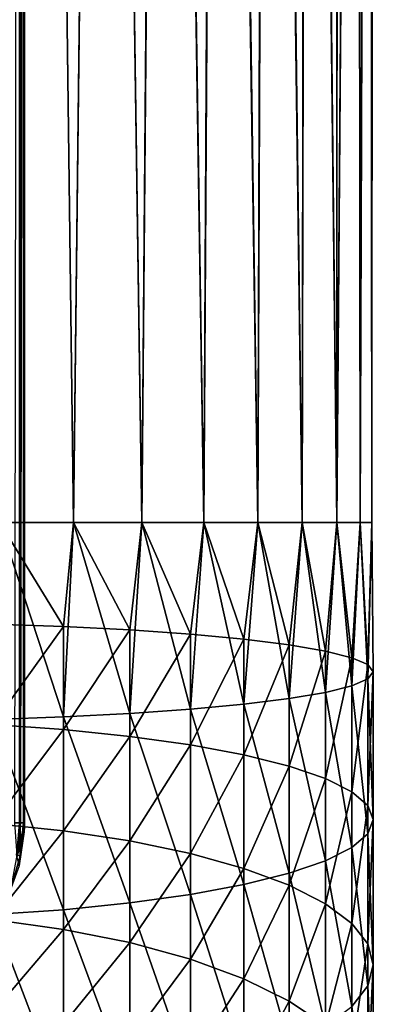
# Model space of a CAD drawing. Header units: metres. Extents: x -24 to 24, y -127 to 36.
# Tile 14 of 59: x 4 to 12, y -90 to -68. Entities that reach past the tile are written whole.
import ezdxf

# ---------------------------------------------------------------- set-up
doc = ezdxf.new("R2010")
doc.units = ezdxf.units.M
doc.layers.add('solid_12421031', color=7, linetype='CONTINUOUS')

msp = doc.modelspace()

# ---------------------------------------------------------------- linework, layer by layer
at = {"layer": 'solid_12421031'}
for points in [[(11.699135, -79.199997, 119.370255), (11.908555, -17.297003, 118.178513), (11.636572, -17.481138, 119.631042)], [(11.699135, -79.199997, 114.029747), (11.65344, -17.469898, 113.836708), (11.916751, -17.291357, 115.289101)], [(11.966446, -79.199997, 115.803238), (11.699135, -79.199997, 114.029747), (11.916751, -17.291357, 115.289101)], [(11.699135, -79.199997, 119.370255), (11.966446, -79.199997, 117.596764), (11.908555, -17.297003, 118.178513)], [(11.966446, -79.199997, 117.596764), (11.999953, -17.233721, 116.733459), (11.908555, -17.297003, 118.178513)], [(11.966446, -79.199997, 115.803238), (11.916751, -17.291357, 115.289101), (11.999953, -17.233721, 116.733459)], [(11.966446, -79.199997, 117.596764), (11.966446, -79.199997, 115.803238), (11.999953, -17.233721, 116.733459)], [(11.170485, -79.199997, 121.084091), (11.636572, -17.481138, 119.631042), (11.167789, -17.784277, 121.09127)], [(11.170485, -79.199997, 112.31591), (11.193769, -17.767937, 112.37545), (11.65344, -17.469898, 113.836708)], [(11.699135, -79.199997, 114.029747), (11.170485, -79.199997, 112.31591), (11.65344, -17.469898, 113.836708)], [(11.170485, -79.199997, 121.084091), (11.699135, -79.199997, 119.370255), (11.636572, -17.481138, 119.631042)], [(11.170485, -79.199997, 121.084091), (11.167789, -17.784277, 121.09127), (10.483725, -18.195921, 122.538795)], [(11.170485, -79.199997, 112.31591), (10.520424, -18.174726, 110.927589), (11.193769, -17.767937, 112.37545)], [(10.392304, -79.199997, 122.699997), (10.483725, -18.195921, 122.538795), (9.578096, -18.688501, 123.928932)], [(10.392304, -79.199997, 110.699997), (9.626026, -18.663858, 109.535034), (10.520424, -18.174726, 110.927589)], [(11.170485, -79.199997, 112.31591), (10.392304, -79.199997, 110.699997), (10.520424, -18.174726, 110.927589)], [(10.392304, -79.199997, 122.699997), (11.170485, -79.199997, 121.084091), (10.483725, -18.195921, 122.538795)], [(9.381978, -79.199997, 124.181877), (9.578096, -18.688501, 123.928932), (8.480643, -19.21142, 125.189796)], [(9.381978, -79.199997, 109.218124), (8.528557, -19.190199, 108.258461), (9.626026, -18.663858, 109.535034)], [(10.392304, -79.199997, 110.699997), (9.381978, -79.199997, 109.218124), (9.626026, -18.663858, 109.535034)], [(9.381978, -79.199997, 124.181877), (10.392304, -79.199997, 122.699997), (9.578096, -18.688501, 123.928932)], [(8.162073, -79.199997, 125.49662), (8.480643, -19.21142, 125.189796), (7.23815, -19.713173, 126.271111)], [(8.162073, -79.199997, 107.903381), (7.2686, -19.701965, 107.152084), (8.528557, -19.190199, 108.258461)], [(9.381978, -79.199997, 109.218124), (8.162073, -79.199997, 107.903381), (8.528557, -19.190199, 108.258461)], [(8.162073, -79.199997, 125.49662), (9.381978, -79.199997, 124.181877), (8.480643, -19.21142, 125.189796)], [(6.75984, -79.199997, 126.614868), (7.23815, -19.713173, 126.271111), (5.889246, -20.157301, 127.155464)], [(6.75984, -79.199997, 106.785133), (5.899024, -20.154442, 106.250046), (7.2686, -19.701965, 107.152084)], [(8.162073, -79.199997, 107.903381), (6.75984, -79.199997, 106.785133), (7.2686, -19.701965, 107.152084)], [(6.75984, -79.199997, 126.614868), (8.162073, -79.199997, 125.49662), (7.23815, -19.713173, 126.271111)], [(5.206605, -79.199997, 105.888374), (4.4619, -20.520514, 105.560211), (5.899024, -20.154442, 106.250046)], [(5.206605, -79.199997, 127.511627), (5.889246, -20.157301, 127.155464), (4.466042, -20.519611, 127.838036)], [(6.75984, -79.199997, 106.785133), (5.206605, -79.199997, 105.888374), (5.899024, -20.154442, 106.250046)], [(5.206605, -79.199997, 127.511627), (6.75984, -79.199997, 126.614868), (5.889246, -20.157301, 127.155464)], [(3.537062, -79.199997, 105.233124), (2.98789, -20.786354, 105.077919), (4.4619, -20.520514, 105.560211)], [(3.537062, -79.199997, 128.16687), (4.466042, -20.519611, 127.838036), (2.99156, -20.785826, 128.321091)], [(3.537062, -79.199997, 128.16687), (5.206605, -79.199997, 127.511627), (4.466042, -20.519611, 127.838036)], [(5.206605, -79.199997, 105.888374), (3.537062, -79.199997, 105.233124), (4.4619, -20.520514, 105.560211)], [(4.000132, -86, 161.879303), (3.975181, -22.560831, 161.838501), (4.015787, -22.514881, 161.908295)], [(4.006546, -86, 172.749832), (4.006546, -22.351814, 172.749832), (3.982217, -22.351816, 172.932953)], [(3.982791, -86, 172.93074), (4.006546, -86, 172.749832), (3.982217, -22.351816, 172.932953)], [(4.000132, -86, 161.879303), (4.047564, -22.477522, 161.979233), (4.07106, -22.448938, 162.050247)], [(4.074184, -86, 162.06192), (4.000132, -86, 161.879303), (4.07106, -22.448938, 162.050247)], [(4.000132, -86, 161.879303), (4.015787, -22.514881, 161.908295), (4.047564, -22.477522, 161.979233)], [(4.006546, -86, 172.749832), (4.078593, -22.408504, 164.494171), (4.006546, -22.351814, 172.749832)], [(4.006546, -86, 172.749832), (4.08833, -22.410484, 163.378372), (4.078593, -22.408504, 164.494171)], [(4.006546, -86, 172.749832), (4.09812, -22.410368, 162.256546), (4.08833, -22.410484, 163.378372)], [(4.006546, -86, 172.749832), (4.09812, -86, 162.256546), (4.09812, -22.410368, 162.256546)], [(4.074184, -86, 162.06192), (4.07106, -22.448938, 162.050247), (4.086878, -22.429071, 162.120468)], [(4.074184, -86, 162.06192), (4.086878, -22.429071, 162.120468), (4.09812, -22.410368, 162.256546)], [(4.09812, -86, 162.256546), (4.074184, -86, 162.06192), (4.09812, -22.410368, 162.256546)], [(4.000132, -86, 161.879303), (3.881066, -86, 161.722275), (3.975181, -22.560831, 161.838501)], [(4.98498, -81.553947, 105.673721), (3.380791, -81.497795, 105.078033), (3.537062, -79.199997, 105.233124)], [(3.380791, -83.658752, 128.004242), (4.98498, -83.602608, 127.408554), (3.537062, -79.199997, 128.16687)], [(4.98498, -81.553947, 105.673721), (3.537062, -79.199997, 105.233124), (5.206605, -79.199997, 105.888374)], [(4.98498, -83.602608, 127.408554), (5.206605, -79.199997, 127.511627), (3.537062, -79.199997, 128.16687)], [(6.48769, -81.630943, 106.490646), (4.98498, -81.553947, 105.673721), (5.206605, -79.199997, 105.888374)], [(4.98498, -83.602608, 127.408554), (6.48769, -83.525604, 126.591637), (5.206605, -79.199997, 127.511627)], [(6.48769, -81.630943, 106.490646), (5.206605, -79.199997, 105.888374), (6.75984, -79.199997, 106.785133)], [(6.48769, -83.525604, 126.591637), (6.75984, -79.199997, 126.614868), (5.206605, -79.199997, 127.511627)], [(7.858329, -81.727234, 107.512161), (6.48769, -81.630943, 106.490646), (6.75984, -79.199997, 106.785133)], [(6.48769, -83.525604, 126.591637), (7.858329, -83.429321, 125.570114), (6.75984, -79.199997, 126.614868)], [(7.858329, -81.727234, 107.512161), (6.75984, -79.199997, 106.785133), (8.162073, -79.199997, 107.903381)], [(7.858329, -83.429321, 125.570114), (8.162073, -79.199997, 125.49662), (6.75984, -79.199997, 126.614868)], [(9.068995, -81.840843, 108.717491), (7.858329, -81.727234, 107.512161), (8.162073, -79.199997, 107.903381)], [(7.858329, -83.429321, 125.570114), (9.068995, -83.315712, 124.364792), (8.162073, -79.199997, 125.49662)], [(9.068995, -81.840843, 108.717491), (8.162073, -79.199997, 107.903381), (9.381978, -79.199997, 109.218124)], [(9.068995, -83.315712, 124.364792), (9.381978, -79.199997, 124.181877), (8.162073, -79.199997, 125.49662)], [(10.095042, -81.969467, 110.082077), (9.068995, -81.840843, 108.717491), (9.381978, -79.199997, 109.218124)], [(9.068995, -83.315712, 124.364792), (10.095042, -83.187088, 123.000198), (9.381978, -79.199997, 124.181877)], [(10.095042, -81.969467, 110.082077), (9.381978, -79.199997, 109.218124), (10.392304, -79.199997, 110.699997)], [(10.095042, -83.187088, 123.000198), (10.392304, -79.199997, 122.699997), (9.381978, -79.199997, 124.181877)], [(10.915584, -82.110481, 111.578156), (10.095042, -81.969467, 110.082077), (10.392304, -79.199997, 110.699997)], [(10.095042, -83.187088, 123.000198), (10.915584, -83.046074, 121.50412), (10.392304, -79.199997, 122.699997)], [(10.915584, -82.110481, 111.578156), (10.392304, -79.199997, 110.699997), (11.170485, -79.199997, 112.31591)], [(10.915584, -83.046074, 121.50412), (11.170485, -79.199997, 121.084091), (10.392304, -79.199997, 122.699997)], [(11.513916, -82.261017, 113.17527), (10.915584, -82.110481, 111.578156), (11.170485, -79.199997, 112.31591)], [(10.915584, -83.046074, 121.50412), (11.513916, -82.895531, 119.907013), (11.170485, -79.199997, 121.084091)], [(11.513916, -82.261017, 113.17527), (11.170485, -79.199997, 112.31591), (11.699135, -79.199997, 114.029747)], [(11.513916, -82.895531, 119.907013), (11.699135, -79.199997, 119.370255), (11.170485, -79.199997, 121.084091)], [(11.877857, -82.418015, 114.840897), (11.513916, -82.261017, 113.17527), (11.699135, -79.199997, 114.029747)], [(11.513916, -82.895531, 119.907013), (11.877857, -82.738533, 118.241379), (11.699135, -79.199997, 119.370255)], [(11.877857, -82.418015, 114.840897), (11.699135, -79.199997, 114.029747), (11.966446, -79.199997, 115.803238)], [(11.877857, -82.738533, 118.241379), (11.966446, -79.199997, 117.596764), (11.699135, -79.199997, 119.370255)], [(12, -82.578278, 116.541138), (11.877857, -82.418015, 114.840897), (11.966446, -79.199997, 115.803238)], [(11.877857, -82.738533, 118.241379), (12, -82.578278, 116.541138), (11.966446, -79.199997, 117.596764)], [(12, -82.578278, 116.541138), (11.966446, -79.199997, 115.803238), (11.966446, -79.199997, 117.596764)], [(3.380791, -83.77758, 104.754402), (3.380791, -81.497795, 105.078033), (4.98498, -81.553947, 105.673721)], [(4.98498, -83.889435, 105.342178), (3.380791, -83.77758, 104.754402), (4.98498, -81.553947, 105.673721)], [(4.98498, -83.889435, 105.342178), (4.98498, -81.553947, 105.673721), (6.48769, -81.630943, 106.490646)], [(6.48769, -84.042831, 106.148254), (4.98498, -83.889435, 105.342178), (6.48769, -81.630943, 106.490646)], [(6.48769, -84.042831, 106.148254), (6.48769, -81.630943, 106.490646), (7.858329, -81.727234, 107.512161)], [(7.858329, -84.23465, 107.156219), (6.48769, -84.042831, 106.148254), (7.858329, -81.727234, 107.512161)], [(7.858329, -84.23465, 107.156219), (7.858329, -81.727234, 107.512161), (9.068995, -81.840843, 108.717491)], [(9.068995, -84.460976, 108.345535), (7.858329, -84.23465, 107.156219), (9.068995, -81.840843, 108.717491)], [(9.068995, -84.460976, 108.345535), (9.068995, -81.840843, 108.717491), (10.095042, -81.969467, 110.082077)], [(10.095042, -84.717209, 109.692017), (9.068995, -84.460976, 108.345535), (10.095042, -81.969467, 110.082077)], [(10.095042, -84.717209, 109.692017), (10.095042, -81.969467, 110.082077), (10.915584, -82.110481, 111.578156)], [(10.915584, -84.998138, 111.168228), (10.095042, -84.717209, 109.692017), (10.915584, -82.110481, 111.578156)], [(10.915584, -84.998138, 111.168228), (10.915584, -82.110481, 111.578156), (11.513916, -82.261017, 113.17527)], [(11.513916, -85.298035, 112.744141), (10.915584, -84.998138, 111.168228), (11.513916, -82.261017, 113.17527)], [(11.513916, -85.298035, 112.744141), (11.513916, -82.261017, 113.17527), (11.877857, -82.418015, 114.840897)], [(11.877857, -85.610794, 114.387657), (11.513916, -85.298035, 112.744141), (11.877857, -82.418015, 114.840897)], [(11.877857, -85.610794, 114.387657), (11.877857, -82.418015, 114.840897), (12, -82.578278, 116.541138)], [(11.877857, -86.249321, 117.742996), (11.877857, -82.738533, 118.241379), (11.513916, -82.895531, 119.907013)], [(12, -85.930061, 116.065323), (12, -82.578278, 116.541138), (11.877857, -82.738533, 118.241379)], [(12, -85.930061, 116.065323), (11.877857, -85.610794, 114.387657), (12, -82.578278, 116.541138)], [(11.877857, -86.249321, 117.742996), (12, -85.930061, 116.065323), (11.877857, -82.738533, 118.241379)], [(11.513916, -86.562088, 119.386513), (11.513916, -82.895531, 119.907013), (10.915584, -83.046074, 121.50412)], [(11.513916, -86.562088, 119.386513), (11.877857, -86.249321, 117.742996), (11.513916, -82.895531, 119.907013)], [(10.095042, -87.142906, 122.438637), (10.095042, -83.187088, 123.000198), (9.068995, -83.315712, 124.364792)], [(10.915584, -86.861984, 120.962425), (10.915584, -83.046074, 121.50412), (10.095042, -83.187088, 123.000198)], [(10.095042, -87.142906, 122.438637), (10.915584, -86.861984, 120.962425), (10.095042, -83.187088, 123.000198)], [(10.915584, -86.861984, 120.962425), (11.513916, -86.562088, 119.386513), (10.915584, -83.046074, 121.50412)], [(7.858329, -87.625473, 124.974434), (7.858329, -83.429321, 125.570114), (6.48769, -83.525604, 126.591637)], [(9.068995, -87.399147, 123.78511), (9.068995, -83.315712, 124.364792), (7.858329, -83.429321, 125.570114)], [(7.858329, -87.625473, 124.974434), (9.068995, -87.399147, 123.78511), (7.858329, -83.429321, 125.570114)], [(9.068995, -87.399147, 123.78511), (10.095042, -87.142906, 122.438637), (9.068995, -83.315712, 124.364792)], [(4.98498, -87.970688, 126.788467), (4.98498, -83.602608, 127.408554), (3.380791, -83.658752, 128.004242)], [(3.380791, -88.082542, 127.376251), (4.98498, -87.970688, 126.788467), (3.380791, -83.658752, 128.004242)], [(6.48769, -87.817291, 125.982391), (6.48769, -83.525604, 126.591637), (4.98498, -83.602608, 127.408554)], [(4.98498, -87.970688, 126.788467), (6.48769, -87.817291, 125.982391), (4.98498, -83.602608, 127.408554)], [(6.48769, -87.817291, 125.982391), (7.858329, -87.625473, 124.974434), (6.48769, -83.525604, 126.591637)], [(3.380791, -86.016876, 104.218048), (3.380791, -83.77758, 104.754402), (4.98498, -83.889435, 105.342178)], [(4.98498, -86.183449, 104.792725), (3.380791, -86.016876, 104.218048), (4.98498, -83.889435, 105.342178)], [(4.98498, -86.183449, 104.792725), (4.98498, -83.889435, 105.342178), (6.48769, -84.042831, 106.148254)], [(6.48769, -86.411888, 105.580826), (4.98498, -86.183449, 104.792725), (6.48769, -84.042831, 106.148254)], [(6.48769, -86.411888, 105.580826), (6.48769, -84.042831, 106.148254), (7.858329, -84.23465, 107.156219)], [(7.858329, -86.69754, 106.566307), (6.48769, -86.411888, 105.580826), (7.858329, -84.23465, 107.156219)], [(7.858329, -86.69754, 106.566307), (7.858329, -84.23465, 107.156219), (9.068995, -84.460976, 108.345535)], [(9.068995, -87.034584, 107.729111), (7.858329, -86.69754, 106.566307), (9.068995, -84.460976, 108.345535)], [(9.068995, -87.034584, 107.729111), (9.068995, -84.460976, 108.345535), (10.095042, -84.717209, 109.692017)], [(10.095042, -87.416168, 109.045563), (9.068995, -87.034584, 107.729111), (10.095042, -84.717209, 109.692017)], [(10.095042, -87.416168, 109.045563), (10.095042, -84.717209, 109.692017), (10.915584, -84.998138, 111.168228)], [(10.915584, -87.834518, 110.488869), (10.095042, -87.416168, 109.045563), (10.915584, -84.998138, 111.168228)], [(10.915584, -87.834518, 110.488869), (10.915584, -84.998138, 111.168228), (11.513916, -85.298035, 112.744141)], [(11.513916, -88.28112, 112.029633), (10.915584, -87.834518, 110.488869), (11.513916, -85.298035, 112.744141)], [(11.513916, -88.28112, 112.029633), (11.513916, -85.298035, 112.744141), (11.877857, -85.610794, 114.387657)], [(11.877857, -88.746887, 113.636505), (11.513916, -88.28112, 112.029633), (11.877857, -85.610794, 114.387657)], [(11.877857, -88.746887, 113.636505), (11.877857, -85.610794, 114.387657), (12, -85.930061, 116.065323)], [(3.380791, -88.195892, 103.473717), (3.380791, -86.016876, 104.218048), (4.98498, -86.183449, 104.792725)], [(3.932022, -86.735023, 161.879303), (3.881066, -86, 161.722275), (4.000132, -86, 161.879303)], [(3.915458, -86.731781, 172.928955), (4.006546, -86, 172.749832), (3.982791, -86, 172.93074)], [(3.915458, -86.731781, 172.928955), (3.930113, -86.778839, 172.750305), (4.006546, -86, 172.749832)], [(3.930113, -86.778839, 172.750305), (4.09812, -86, 162.256546), (4.006546, -86, 172.749832)], [(4.096846, -86.102188, 162.256546), (4.09812, -86, 162.256546), (3.930113, -86.778839, 172.750305)], [(4.093024, -86.204315, 162.256546), (4.096846, -86.102188, 162.256546), (3.930113, -86.778839, 172.750305)], [(3.932022, -86.735023, 161.879303), (4.000132, -86, 161.879303), (4.004813, -86.748627, 162.06192)], [(4.004813, -86.748627, 162.06192), (4.000132, -86, 161.879303), (4.074184, -86, 162.06192)], [(4.004813, -86.748627, 162.06192), (4.074184, -86, 162.06192), (4.093024, -86.204315, 162.256546)], [(4.096846, -86.102188, 162.256546), (4.074184, -86, 162.06192), (4.09812, -86, 162.256546)], [(4.093024, -86.204315, 162.256546), (4.074184, -86, 162.06192), (4.096846, -86.102188, 162.256546)], [(12, -89.222328, 115.276772), (12, -85.930061, 116.065323), (11.877857, -86.249321, 117.742996)], [(12, -89.222328, 115.276772), (11.877857, -88.746887, 113.636505), (12, -85.930061, 116.065323)], [(4.98498, -88.41571, 104.030205), (3.380791, -88.195892, 103.473717), (4.98498, -86.183449, 104.792725)], [(3.980668, -86.974098, 162.256546), (4.093024, -86.204315, 162.256546), (3.930113, -86.778839, 172.750305)], [(4.004813, -86.748627, 162.06192), (4.093024, -86.204315, 162.256546), (3.980668, -86.974098, 162.256546)], [(4.98498, -88.41571, 104.030205), (4.98498, -86.183449, 104.792725), (6.48769, -86.411888, 105.580826)], [(11.877857, -89.697769, 116.91703), (11.877857, -86.249321, 117.742996), (11.513916, -86.562088, 119.386513)], [(11.877857, -89.697769, 116.91703), (12, -89.222328, 115.276772), (11.877857, -86.249321, 117.742996)], [(6.48769, -88.717171, 104.793365), (4.98498, -88.41571, 104.030205), (6.48769, -86.411888, 105.580826)], [(6.48769, -88.717171, 104.793365), (6.48769, -86.411888, 105.580826), (7.858329, -86.69754, 106.566307)], [(11.513916, -90.163536, 118.523903), (11.513916, -86.562088, 119.386513), (10.915584, -86.861984, 120.962425)], [(11.513916, -90.163536, 118.523903), (11.877857, -89.697769, 116.91703), (11.513916, -86.562088, 119.386513)], [(3.932022, -86.735023, 161.879303), (4.004813, -86.748627, 162.06192), (3.799063, -87.471764, 162.06192)], [(3.799063, -87.471764, 162.06192), (4.004813, -86.748627, 162.06192), (3.980668, -86.974098, 162.256546)], [(7.858329, -89.094124, 105.747658), (6.48769, -88.717171, 104.793365), (7.858329, -86.69754, 106.566307)], [(7.858329, -89.094124, 105.747658), (7.858329, -86.69754, 106.566307), (9.068995, -87.034584, 107.729111)], [(10.915584, -90.610138, 120.064674), (10.915584, -86.861984, 120.962425), (10.095042, -87.142906, 122.438637)], [(10.915584, -90.610138, 120.064674), (11.513916, -90.163536, 118.523903), (10.915584, -86.861984, 120.962425)], [(9.068995, -89.53891, 106.873665), (7.858329, -89.094124, 105.747658), (9.068995, -87.034584, 107.729111)], [(9.068995, -89.53891, 106.873665), (9.068995, -87.034584, 107.729111), (10.095042, -87.416168, 109.045563)], [(10.095042, -91.028488, 121.507973), (10.095042, -87.142906, 122.438637), (9.068995, -87.399147, 123.78511)], [(10.095042, -91.028488, 121.507973), (10.915584, -90.610138, 120.064674), (10.095042, -87.142906, 122.438637)], [(9.068995, -91.410072, 122.824425), (9.068995, -87.399147, 123.78511), (7.858329, -87.625473, 124.974434)], [(9.068995, -91.410072, 122.824425), (10.095042, -91.028488, 121.507973), (9.068995, -87.399147, 123.78511)], [(10.095042, -90.042465, 108.148453), (9.068995, -89.53891, 106.873665), (10.095042, -87.416168, 109.045563)], [(10.095042, -90.042465, 108.148453), (10.095042, -87.416168, 109.045563), (10.915584, -87.834518, 110.488869)], [(7.858329, -91.747116, 123.987228), (7.858329, -87.625473, 124.974434), (6.48769, -87.817291, 125.982391)], [(7.858329, -91.747116, 123.987228), (9.068995, -91.410072, 122.824425), (7.858329, -87.625473, 124.974434)], [(6.48769, -92.032768, 124.97271), (6.48769, -87.817291, 125.982391), (4.98498, -87.970688, 126.788467)], [(6.48769, -92.032768, 124.97271), (7.858329, -91.747116, 123.987228), (6.48769, -87.817291, 125.982391)], [(10.915584, -90.594543, 109.546074), (10.095042, -90.042465, 108.148453), (10.915584, -87.834518, 110.488869)], [(10.915584, -90.594543, 109.546074), (10.915584, -87.834518, 110.488869), (11.513916, -88.28112, 112.029633)], [(4.98498, -92.261208, 125.760811), (4.98498, -87.970688, 126.788467), (3.380791, -88.082542, 127.376251)], [(3.380791, -92.42778, 126.335487), (4.98498, -92.261208, 125.760811), (3.380791, -88.082542, 127.376251)], [(4.98498, -92.261208, 125.760811), (6.48769, -92.032768, 124.97271), (4.98498, -87.970688, 126.788467)], [(3.380791, -90.295357, 102.528), (3.380791, -88.195892, 103.473717), (4.98498, -88.41571, 104.030205)], [(11.513916, -91.183907, 111.038078), (10.915584, -90.594543, 109.546074), (11.513916, -88.28112, 112.029633)], [(11.513916, -91.183907, 111.038078), (11.513916, -88.28112, 112.029633), (11.877857, -88.746887, 113.636505)], [(4.98498, -90.566475, 103.061378), (3.380791, -90.295357, 102.528), (4.98498, -88.41571, 104.030205)], [(4.98498, -90.566475, 103.061378), (4.98498, -88.41571, 104.030205), (6.48769, -88.717171, 104.793365)], [(6.48769, -90.938286, 103.792847), (4.98498, -90.566475, 103.061378), (6.48769, -88.717171, 104.793365)], [(6.48769, -90.938286, 103.792847), (6.48769, -88.717171, 104.793365), (7.858329, -89.094124, 105.747658)], [(11.877857, -91.798546, 112.594093), (11.513916, -91.183907, 111.038078), (11.877857, -88.746887, 113.636505)], [(11.877857, -91.798546, 112.594093), (11.877857, -88.746887, 113.636505), (12, -89.222328, 115.276772)], [(7.858329, -91.403221, 104.707512), (6.48769, -90.938286, 103.792847), (7.858329, -89.094124, 105.747658)], [(7.858329, -91.403221, 104.707512), (7.858329, -89.094124, 105.747658), (9.068995, -89.53891, 106.873665)], [(12, -92.425964, 114.182442), (12, -89.222328, 115.276772), (11.877857, -89.697769, 116.91703)], [(12, -92.425964, 114.182442), (11.877857, -91.798546, 112.594093), (12, -89.222328, 115.276772)], [(9.068995, -91.951805, 105.786751), (7.858329, -91.403221, 104.707512), (9.068995, -89.53891, 106.873665)], [(9.068995, -91.951805, 105.786751), (9.068995, -89.53891, 106.873665), (10.095042, -90.042465, 108.148453)], [(11.877857, -93.053383, 115.77079), (11.877857, -89.697769, 116.91703), (11.513916, -90.163536, 118.523903)], [(11.877857, -93.053383, 115.77079), (12, -92.425964, 114.182442), (11.877857, -89.697769, 116.91703)], [(10.095042, -92.572884, 107.008598), (9.068995, -91.951805, 105.786751), (10.095042, -90.042465, 108.148453)], [(10.095042, -92.572884, 107.008598), (10.095042, -90.042465, 108.148453), (10.915584, -90.594543, 109.546074)]]:
    msp.add_3dface(points, dxfattribs=at)

doc.saveas('drawing.dxf')
